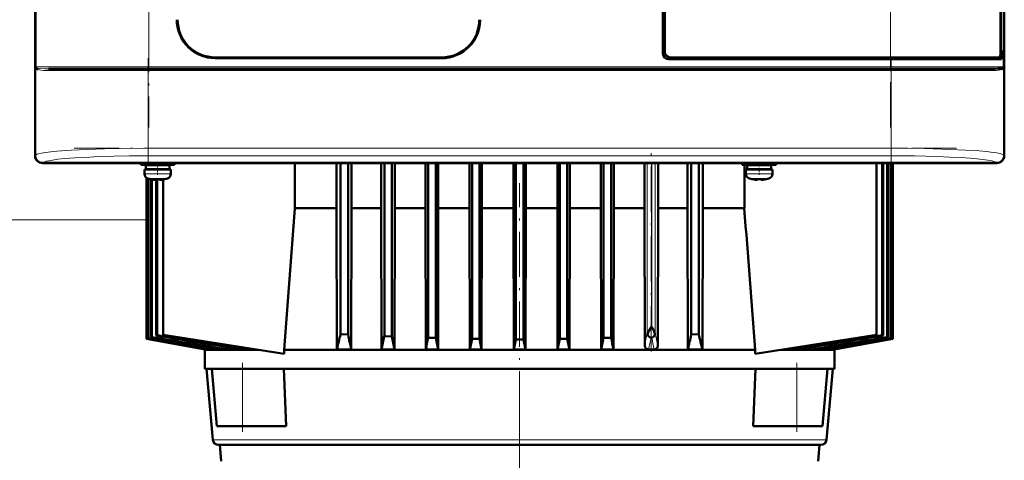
# Model space of a CAD drawing. Extents: x -1438 to 1837, y -1771 to 622.
# Tile 66 of 90: x 164 to 425, y 284 to 400. Entities that reach past the tile are written whole.
import ezdxf

# ---------------------------------------------------------------- set-up
doc = ezdxf.new("R2010")
doc.units = 0
doc.linetypes.add('DASHDOT', pattern=[18.5, 12, -3, 0.5, -3])

msp = doc.modelspace()

# ---------------------------------------------------------------- linework, layer by layer
at = {"color": 7, "lineweight": 50}
for p, q in [((168.32, 572.45), (168.32, 364.49)), ((425.26, 364.49), (425.26, 572.45)), ((334.79, 391.47), (334.79, 545.47)), ((335.29, 544.97), (335.29, 391.97)), ((424.25, 391.44), (424.25, 545.5)), ((424.37, 544.64), (424.37, 392.31)), ((168.29, 376.67), (168.29, 468.27)), ((425.29, 468.27), (425.29, 376.67)), ((424.25, 392.31), (424.37, 392.31)), ((424.57, 392.27), (424.25, 392.27)), ((424.37, 392.31), (424.57, 392.27)), ((424.57, 389.97), (424.57, 392.27)), ((216.09, 390.47), (276.09, 390.47)), ((276.09, 390.27), (216.09, 390.27)), ((395.08, 389.97), (336.29, 389.97)), ((336.79, 390.47), (395.08, 390.47)), ((424.01, 390.47), (395.08, 390.47)), ((395.08, 389.97), (424.57, 389.97)), ((424.01, 390.47), (424.26, 390.47)), ((424.09, 390.52), (424.26, 390.47)), ((424.26, 390.47), (424.26, 389.97)), ((168.7, 387.49), (168.68, 387.53)), ((168.73, 387.47), (168.7, 387.49)), ((171.83, 387.47), (178.41, 387.47)), ((188.92, 387.47), (177.55, 387.47)), ((178.41, 387.47), (198.5, 387.47)), ((198.5, 387.47), (395.08, 387.47)), ((395.08, 387.47), (421.75, 387.47)), ((424.85, 387.47), (424.84, 387.46)), ((424.88, 387.5), (424.85, 387.47)), ((424.91, 387.49), (424.85, 387.47)), ((424.91, 387.53), (424.88, 387.5)), ((424.88, 387.5), (424.88, 387.5)), ((424.91, 387.72), (424.96, 387.75)), ((424.91, 387.72), (424.95, 387.75)), ((168.32, 376.67), (168.29, 376.67)), ((168.3, 372.27), (168.3, 376.67)), ((425.29, 376.67), (425.26, 376.67)), ((425.29, 376.67), (425.29, 372.27)), ((168.29, 364.47), (168.29, 372.27)), ((168.29, 372.27), (168.32, 372.27)), ((425.26, 372.27), (425.29, 372.27)), ((425.29, 372.27), (425.29, 364.47)), ((183.09, 362.47), (170.29, 362.47)), ((423.27, 362.5), (170.31, 362.5)), ((183.09, 362.5), (183.09, 362.47)), ((187.49, 362.48), (183.09, 362.48)), ((187.49, 362.47), (187.49, 362.5)), ((300.09, 362.47), (187.49, 362.47)), ((196.3, 362.47), (196.3, 362.04)), ((200.8, 362.04), (196.3, 362.04)), ((197.3, 360.74), (197.3, 359.61)), ((197.3, 360.74), (200.8, 360.74)), ((200.8, 361.94), (197.65, 361.94)), ((197.65, 361.94), (197.65, 360.84)), ((200.8, 360.84), (197.65, 360.84)), ((197.82, 362.04), (197.82, 361.94)), ((197.82, 360.84), (197.82, 360.74)), ((197.86, 362.04), (197.86, 361.94)), ((197.86, 360.84), (197.86, 360.74)), ((198.23, 362.04), (198.23, 361.94)), ((198.23, 360.84), (198.23, 360.74)), ((198.35, 362.04), (198.35, 361.94)), ((198.35, 360.84), (198.35, 360.74)), ((198.8, 361.94), (198.8, 362.04)), ((198.8, 360.74), (198.8, 360.84)), ((200.8, 362.04), (205.3, 362.04)), ((200.8, 361.94), (203.95, 361.94)), ((200.8, 360.84), (203.95, 360.84)), ((204.3, 360.74), (200.8, 360.74)), ((202.8, 361.94), (202.8, 362.04)), ((202.8, 360.74), (202.8, 360.84)), ((203.95, 361.94), (203.95, 360.84)), ((204.3, 359.61), (204.3, 360.74)), ((205.3, 362.04), (205.3, 362.47)), ((237.21, 350.47), (237.21, 362.47)), ((248.24, 362.47), (248.24, 350.47)), ((249.28, 362.47), (249.28, 317.13)), ((251.28, 362.47), (251.28, 317.03)), ((252.24, 350.47), (252.24, 362.47)), ((260.07, 362.47), (260.07, 350.47)), ((260.91, 362.47), (260.91, 316.58)), ((262.91, 362.47), (262.91, 316.5)), ((263.7, 350.47), (263.7, 362.47)), ((271.82, 362.47), (271.82, 350.47)), ((272.53, 362.47), (272.53, 316.17)), ((274.53, 362.47), (274.53, 316.12)), ((275.22, 350.47), (275.22, 362.47)), ((283.52, 362.47), (283.52, 350.47)), ((284.16, 362.47), (284.16, 315.92)), ((286.16, 362.47), (286.16, 315.89)), ((286.78, 350.47), (286.78, 362.47)), ((295.17, 350.47), (295.17, 362.47)), ((295.77, 362.47), (295.77, 315.74)), ((297.8, 362.47), (297.8, 315.74)), ((298.39, 350.47), (298.39, 362.47)), ((300.09, 362.5), (300.09, 362.47)), ((304.49, 362.48), (300.09, 362.48)), ((304.49, 362.47), (304.49, 362.5)), ((413.09, 362.47), (304.49, 362.47)), ((306.78, 362.47), (306.78, 350.47)), ((307.41, 362.47), (307.41, 315.89)), ((309.41, 362.47), (309.41, 315.92)), ((310.05, 350.47), (310.05, 362.47)), ((318.35, 362.47), (318.35, 350.47)), ((319.03, 362.47), (319.03, 316.12)), ((321.03, 362.47), (321.03, 316.17)), ((321.75, 350.47), (321.75, 362.47)), ((329.87, 362.47), (329.87, 350.47)), ((333.5, 350.47), (333.5, 362.47)), ((341.33, 362.47), (341.33, 350.47)), ((342.28, 362.47), (342.28, 317.03)), ((344.28, 362.47), (344.28, 317.13)), ((345.32, 350.47), (345.32, 362.47)), ((355.8, 362.04), (355.8, 362.47)), ((355.8, 362.04), (360.3, 362.04)), ((356.36, 362.04), (356.36, 350.47)), ((356.8, 360.74), (360.3, 360.74)), ((356.8, 359.61), (356.8, 360.74)), ((360.3, 361.94), (357.15, 361.94)), ((357.15, 360.84), (357.15, 361.94)), ((357.15, 360.84), (360.3, 360.84)), ((358.3, 362.04), (358.3, 361.94)), ((358.3, 360.84), (358.3, 360.74)), ((364.8, 362.04), (360.3, 362.04)), ((363.45, 361.94), (360.3, 361.94)), ((363.45, 360.84), (360.3, 360.84)), ((360.3, 360.74), (363.8, 360.74)), ((362.3, 362.04), (362.3, 361.94)), ((362.3, 360.84), (362.3, 360.74)), ((363.45, 360.84), (363.45, 361.94)), ((363.8, 360.74), (363.8, 359.61)), ((364.8, 362.47), (364.8, 362.04)), ((391.38, 362.47), (391.38, 316.97)), ((392.87, 316.84), (392.87, 362.47)), ((393.15, 362.47), (393.15, 316.75)), ((394.27, 362.47), (394.27, 316.36)), ((394.47, 362.47), (394.47, 316.29)), ((395.22, 362.47), (395.22, 316.03)), ((395.33, 362.47), (395.33, 315.99)), ((395.71, 362.47), (395.71, 315.85)), ((395.74, 315.84), (395.74, 362.47)), ((395.74, 315.84), (395.74, 362.47)), ((413.09, 362.5), (413.09, 362.47)), ((417.49, 362.48), (413.09, 362.48)), ((417.49, 362.47), (417.49, 362.5)), ((423.29, 362.47), (417.49, 362.47)), ((197.82, 358.57), (197.82, 315.84)), ((197.86, 358.54), (197.86, 315.85)), ((198.23, 358.36), (198.23, 315.99)), ((198.35, 358.33), (198.35, 316.03)), ((198.87, 358.21), (198.87, 358.2)), ((199.1, 358.17), (199.1, 316.29)), ((199.29, 358.13), (199.29, 316.36)), ((200.3, 358.06), (200.3, 358.21)), ((200.42, 358.21), (200.42, 316.75)), ((200.69, 358.2), (200.69, 316.84)), ((201.3, 358.06), (201.3, 358.21)), ((202.27, 316.97), (202.27, 358.13)), ((202.73, 358.2), (202.72, 358.21)), ((358.37, 358.2), (358.37, 358.21)), ((359.8, 358.06), (359.8, 358.21)), ((360.8, 358.06), (360.8, 358.21)), ((362.22, 358.21), (362.22, 358.2)), ((237.21, 350.47), (248.24, 350.47)), ((248.24, 350.47), (248.33, 313.09)), ((252.24, 350.47), (252.15, 313.09)), ((252.24, 350.47), (260.07, 350.47)), ((260.07, 350.47), (260.15, 313.09)), ((263.7, 350.47), (263.62, 313.09)), ((263.7, 350.47), (271.82, 350.47)), ((271.82, 350.47), (271.89, 313.09)), ((275.22, 350.47), (275.14, 313.09)), ((275.22, 350.47), (283.52, 350.47)), ((283.52, 350.47), (283.59, 313.09)), ((286.78, 350.47), (286.71, 313.09)), ((286.78, 350.47), (295.17, 350.47)), ((295.17, 350.47), (295.24, 313.09)), ((298.39, 350.47), (298.32, 313.09)), ((298.39, 350.47), (306.78, 350.47)), ((306.78, 350.47), (306.85, 313.09)), ((310.05, 350.47), (309.98, 313.09)), ((310.05, 350.47), (318.35, 350.47)), ((318.35, 350.47), (318.42, 313.09)), ((321.75, 350.47), (321.67, 313.09)), ((321.75, 350.47), (329.87, 350.47)), ((329.87, 350.47), (329.94, 314.16)), ((333.5, 350.47), (333.42, 314.02)), ((333.5, 350.47), (335.86, 350.47)), ((335.86, 350.47), (341.33, 350.47)), ((341.33, 350.47), (341.41, 313.09)), ((345.32, 350.47), (345.23, 313.09)), ((345.32, 350.47), (356.36, 350.47)), ((331.17, 318.07), (331.74, 319.08)), ((198.35, 316.03), (198.23, 315.99)), ((199.29, 316.36), (199.1, 316.29)), ((200.69, 316.84), (200.42, 316.75)), ((234.36, 311.89), (202.27, 316.97)), ((251.28, 317.03), (249.28, 317.13)), ((262.91, 316.5), (260.91, 316.58)), ((274.53, 316.12), (272.53, 316.17)), ((275.14, 313.09), (274.53, 316.12)), ((283.59, 313.09), (284.16, 315.92)), ((286.16, 315.89), (284.16, 315.92)), ((286.71, 313.09), (286.16, 315.89)), ((306.85, 313.09), (307.41, 315.89)), ((309.41, 315.92), (307.41, 315.89)), ((309.98, 313.09), (309.41, 315.92)), ((318.42, 313.09), (319.03, 316.12)), ((321.03, 316.17), (319.03, 316.12)), ((331.55, 316.14), (331.62, 316.12)), ((344.28, 317.13), (342.28, 317.03)), ((359.2, 311.87), (391.38, 316.97)), ((392.87, 316.84), (393.15, 316.75)), ((394.27, 316.36), (394.47, 316.29)), ((395.22, 316.03), (395.33, 315.99)), ((197.86, 315.85), (197.82, 315.84)), ((213.29, 313.11), (197.82, 315.84)), ((213.4, 313.09), (197.82, 315.84)), ((213.61, 313.09), (197.86, 315.85)), ((213.63, 313.3), (213.61, 313.09)), ((215.51, 313.5), (215.49, 313.09)), ((219.19, 313.68), (219.16, 313.09)), ((224.95, 313.38), (224.94, 313.09)), ((295.77, 315.74), (295.24, 313.09)), ((295.77, 315.74), (297.8, 315.74)), ((297.8, 315.74), (298.32, 313.09)), ((368.61, 313.36), (368.63, 313.09)), ((374.37, 313.68), (374.4, 313.09)), ((378.05, 313.5), (378.08, 313.09)), ((379.94, 313.3), (379.95, 313.09)), ((395.71, 315.85), (379.95, 313.09)), ((395.74, 315.84), (380.17, 313.09)), ((395.74, 315.84), (395.71, 315.85)), ((213.29, 313.11), (213.28, 312.97)), ((213.28, 312.97), (227.53, 312.97)), ((213.28, 307.97), (213.28, 312.97)), ((213.61, 313.09), (213.4, 313.09)), ((214.81, 313.09), (215.49, 313.09)), ((217.91, 313.09), (219.16, 313.09)), ((222.91, 313.09), (224.94, 313.09)), ((336.81, 312.97), (234.36, 312.97)), ((234.36, 311.89), (234.36, 312.97)), ((248.33, 313.09), (252.15, 313.09)), ((260.15, 313.09), (263.62, 313.09)), ((271.89, 313.09), (275.14, 313.09)), ((283.59, 313.09), (286.71, 313.09)), ((295.24, 313.09), (298.32, 313.09)), ((306.85, 313.09), (309.98, 313.09)), ((318.42, 313.09), (321.67, 313.09)), ((330.99, 313.09), (332.48, 313.09)), ((359.2, 312.97), (336.81, 312.97)), ((341.41, 313.09), (345.23, 313.09)), ((359.2, 312.97), (359.2, 311.87)), ((380.28, 312.97), (366.12, 312.97)), ((368.63, 313.09), (370.66, 313.09)), ((374.4, 313.09), (375.65, 313.09)), ((378.08, 313.09), (378.76, 313.09)), ((379.95, 313.09), (380.17, 313.09)), ((380.28, 313.11), (380.28, 312.97)), ((380.28, 307.97), (380.28, 312.97)), ((222.65, 307.97), (213.28, 307.97)), ((215.42, 289.14), (213.78, 307.97)), ((215.18, 307.97), (223.28, 307.97)), ((216.51, 292.77), (215.18, 307.97)), ((223.28, 307.97), (233.61, 307.97)), ((336.81, 307.97), (233.61, 307.97)), ((234.27, 307.97), (234.87, 292.77)), ((359.95, 307.97), (336.81, 307.97)), ((358.69, 292.77), (359.3, 307.97)), ((359.95, 307.97), (370.28, 307.97)), ((370.28, 307.97), (378.39, 307.97)), ((380.28, 307.97), (370.92, 307.97)), ((377.06, 292.77), (378.39, 307.97)), ((378.14, 289.14), (379.79, 307.97)), ((216.51, 292.77), (223.28, 292.77)), ((234.87, 292.77), (223.28, 292.77)), ((370.28, 292.77), (358.69, 292.77)), ((377.06, 292.77), (370.28, 292.77)), ((216.92, 287.77), (301.08, 287.77)), ((217.66, 283.47), (217.28, 287.77)), ((301.08, 287.77), (376.65, 287.77)), ((375.91, 283.47), (376.28, 287.77))]:
    msp.add_line(p, q, dxfattribs=at)
at = {"color": 7, "linetype": 'DASHDOT', "lineweight": 18}
for p, q in [((198.5, 565.07), (198.5, 371.87)), ((395.08, 371.87), (395.08, 565.07)), ((198.33, 390.31), (198.33, 362.24)), ((395.25, 390.31), (395.25, 362.24)), ((178.64, 386.97), (414.95, 386.97)), ((178.85, 387.97), (414.74, 387.97)), ((178.64, 366.4), (414.95, 366.4)), ((331.62, 312.55), (331.62, 367.01)), ((296.78, 276.77), (296.78, 357.17)), ((296.79, 295.29), (296.79, 153.48))]:
    msp.add_line(p, q, dxfattribs=at)
at = {"color": 7, "lineweight": 18}
for p, q in [((168.58, 387.97), (168.58, 548.97)), ((198.5, 548.97), (198.5, 387.97)), ((425, 387.97), (425, 548.97)), ((395.08, 390.47), (395.08, 462.47)), ((395.08, 389.97), (395.08, 390.47)), ((395.08, 387.97), (395.08, 389.97)), ((168.4, 387.97), (168.4, 364.58)), ((168.4, 387.97), (168.58, 387.97)), ((178.07, 387.97), (168.58, 387.97)), ((168.61, 387.78), (168.63, 387.75)), ((172.27, 386.97), (177.89, 386.97)), ((177.89, 386.97), (198.33, 386.97)), ((198.5, 387.97), (178.07, 387.97)), ((198.33, 386.97), (198.33, 387.47)), ((198.33, 366.4), (198.33, 386.97)), ((395.25, 386.97), (198.33, 386.97)), ((198.5, 387.97), (395.08, 387.97)), ((198.5, 387.47), (198.5, 387.97)), ((425, 387.97), (395.08, 387.97)), ((395.08, 387.97), (395.08, 387.47)), ((395.25, 386.97), (395.25, 387.47)), ((395.25, 386.97), (421.31, 386.97)), ((395.25, 386.97), (395.25, 366.4)), ((425, 387.97), (425.18, 387.97)), ((425.18, 364.58), (425.18, 387.97)), ((198.33, 366.4), (395.25, 366.4)), ((198.33, 364.4), (198.33, 366.4)), ((395.25, 366.4), (395.25, 364.4)), ((168.32, 364.49), (168.4, 364.58)), ((395.25, 364.4), (198.33, 364.4)), ((425.18, 364.58), (425.26, 364.49)), ((170.4, 362.58), (170.31, 362.5)), ((330.62, 362.47), (330.62, 317.39)), ((331.74, 319.08), (331.74, 362.47)), ((331.8, 319.08), (331.8, 362.47)), ((332.69, 362.47), (332.69, 317.39)), ((423.27, 362.5), (423.18, 362.58)), ((200.76, 359.61), (197.3, 359.61)), ((198.22, 358.37), (200.77, 358.37)), ((200.76, 359.61), (200.8, 359.61)), ((200.77, 358.37), (200.8, 358.37)), ((200.8, 359.61), (204.3, 359.61)), ((200.8, 358.37), (203.37, 358.37)), ((360.3, 359.61), (356.8, 359.61)), ((360.3, 358.37), (357.72, 358.37)), ((360.33, 359.61), (360.3, 359.61)), ((360.32, 358.37), (360.3, 358.37)), ((362.87, 358.37), (360.32, 358.37)), ((363.8, 359.61), (360.33, 359.61)), ((197.82, 347.46), (136.79, 347.46)), ((331.8, 319.08), (331.74, 319.08)), ((331.81, 316.13), (331.62, 316.12)), ((223.28, 292.77), (223.28, 307.97)), ((370.28, 292.77), (370.28, 307.97)), ((301.16, 289.14), (215.42, 289.14)), ((335.79, 289.14), (301.16, 289.14)), ((378.14, 289.14), (335.79, 289.14))]:
    msp.add_line(p, q, dxfattribs=at)
at = {"color": 7, "linetype": 'DASHDOT', "lineweight": 18, "ltscale": 0.072885}
msp.add_line((200.8, 362.29), (200.8, 359.37), dxfattribs=at)
at = {"color": 7, "linetype": 'DASHDOT', "lineweight": 18, "ltscale": 0.085704}
msp.add_line((360.3, 362.76), (360.3, 359.33), dxfattribs=at)
at = {"color": 7, "linetype": 'DASHDOT', "lineweight": 18, "ltscale": 0.000926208}
msp.add_line((199.8, 358.07), (199.8, 358.03), dxfattribs=at)
at = {"color": 7, "linetype": 'DASHDOT', "lineweight": 18, "ltscale": 0.000743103}
msp.add_line((201.8, 358.03), (201.8, 358.06), dxfattribs=at)
at = {"color": 7, "linetype": 'DASHDOT', "lineweight": 18, "ltscale": 0.000761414}
msp.add_line((359.3, 358.06), (359.3, 358.03), dxfattribs=at)
at = {"color": 7, "linetype": 'DASHDOT', "lineweight": 18, "ltscale": 0.000958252}
msp.add_line((361.3, 358.07), (361.3, 358.03), dxfattribs=at)
at = {"color": 7, "linetype": 'DASHDOT', "lineweight": 18, "ltscale": 0.456}
for p, q in [((223.28, 291.25), (223.28, 309.49)), ((370.28, 291.25), (370.28, 309.49))]:
    msp.add_line(p, q, dxfattribs=at)
at = {"color": 7, "lineweight": 50}
for points in [[(216.09, 390.27), (214.92, 390.34), (213.77, 390.55), (212.65, 390.88), (211.57, 391.34), (211, 391.64), (210.45, 391.98), (209.75, 392.48), (209.1, 393.04), (208.5, 393.66), (207.77, 394.58), (207.15, 395.58), (206.65, 396.65), (206.27, 397.76), (206.06, 398.65), (205.93, 399.56), (205.89, 400.47)], [(286.29, 400.47), (286.22, 399.3), (286.02, 398.15), (285.68, 397.03), (285.22, 395.95), (284.92, 395.38), (284.58, 394.83), (284.08, 394.13), (283.52, 393.48), (282.9, 392.88), (281.98, 392.15), (280.98, 391.53), (279.92, 391.03), (278.8, 390.65), (277.91, 390.44), (277, 390.31), (276.09, 390.27)], [(424.01, 390.47), (424.05, 390.48), (424.08, 390.51), (424.13, 390.59), (424.21, 390.91), (424.25, 391.44)], [(421.75, 387.47), (422.82, 387.48), (423.7, 387.51), (424.37, 387.57), (424.77, 387.66), (424.91, 387.72)], [(199.8, 358.06), (200.13, 358.04), (200.24, 358.04), (200.28, 358.05), (200.29, 358.05), (200.29, 358.06), (200.3, 358.06), (200.3, 358.06)], [(201.34, 358.04), (201.31, 358.05), (201.3, 358.05), (201.3, 358.06), (201.3, 358.06)], [(201.8, 358.06), (201.6, 358.04), (201.36, 358.04), (201.31, 358.05), (201.3, 358.05), (201.3, 358.06), (201.3, 358.06), (201.3, 358.06)], [(359.3, 358.06), (359.49, 358.04), (359.73, 358.04), (359.78, 358.05), (359.79, 358.05), (359.79, 358.06), (359.8, 358.06), (359.8, 358.06)], [(360.85, 358.04), (360.81, 358.05), (360.8, 358.06), (360.8, 358.06), (360.8, 358.06), (360.8, 358.06)], [(361.3, 358.06), (360.97, 358.04), (360.85, 358.04), (360.81, 358.05), (360.8, 358.05), (360.8, 358.06), (360.8, 358.06), (360.8, 358.06)], [(330.7, 317.09), (330.88, 317.52), (331.17, 318.07)], [(330.7, 317.09), (330.78, 316.86), (330.89, 316.67), (331.16, 316.37), (331.35, 316.23), (331.55, 316.14)], [(332.66, 317.23), (332.6, 316.98), (332.51, 316.75), (332.34, 316.5), (332.13, 316.3), (331.83, 316.14), (331.81, 316.13)], [(332.32, 318.15), (332.57, 317.58), (332.66, 317.23)], [(329.94, 314.16), (330, 313.81), (330.18, 313.5), (330.42, 313.28), (330.7, 313.14), (330.99, 313.09)], [(333.42, 314.02), (333.37, 313.7), (333.21, 313.43), (333, 313.24), (332.74, 313.13), (332.48, 313.09)]]:
    msp.add_lwpolyline(points, dxfattribs=at)
at = {"color": 7, "lineweight": 18}
for points in [[(168.67, 387.72), (168.88, 387.64), (169.06, 387.6), (169.5, 387.54), (170.91, 387.48), (171.83, 387.47)], [(172.27, 386.97), (171.35, 386.98), (170.54, 387.02), (169.84, 387.09)], [(423.74, 387.09), (423.16, 387.03), (422.46, 386.99), (421.31, 386.97)], [(168.4, 364.58), (168.57, 364.69), (168.84, 364.8), (169.2, 364.91), (170.01, 365.09), (171.06, 365.26), (172.46, 365.43), (174.08, 365.59), (177.9, 365.87), (182.1, 366.09), (186.68, 366.24), (190.88, 366.34), (198.33, 366.4)], [(395.25, 366.4), (399.74, 366.38), (404.17, 366.31), (411.04, 366.1), (415.04, 365.91), (418.59, 365.67), (420.6, 365.49), (422.31, 365.29), (423.29, 365.14), (424.09, 364.98), (424.6, 364.85), (424.96, 364.71), (425.18, 364.58)], [(198.33, 364.4), (193.33, 364.37), (189.15, 364.29), (184.97, 364.17), (182.78, 364.07), (178.8, 363.85), (176.21, 363.65), (174.38, 363.46), (172.9, 363.26), (171.92, 363.1), (171.2, 362.93), (170.68, 362.75), (170.4, 362.58)], [(423.18, 362.58), (422.9, 362.76), (422.54, 362.88), (422.04, 363.02), (420.96, 363.22), (419.5, 363.42), (417.37, 363.65), (413.84, 363.91), (410.79, 364.07), (407.47, 364.21), (401.47, 364.35), (395.25, 364.4)]]:
    msp.add_lwpolyline(points, dxfattribs=at)
at = {"color": 7, "lineweight": 50}
for centre, radius, start, end in [((216.09, 400.47), 10.2, 179.9997, 270.0003), ((216.09, 400.47), 10, 180, 270), ((276.09, 400.47), 10, 270, 360), ((276.09, 400.47), 10.2, 269.9997, 0.0003), ((336.29, 391.47), 1.5, 180, 270), ((168.19, 387.54), 0.488, 357.928, 30.3047), ((169.07, 388.18), 0.607, 220.9525, 229.0552), ((168.19, 387.54), 0.486, 358.9892, 25.8179), ((168.76, 387.89), 0.197, 228.0416, 243.1921), ((168.24, 387.47), 0.494, 358.0841, 30.2339), ((168.24, 387.48), 0.491, 359.1792, 29.5717), ((169.13, 387.91), 0.601, 220.5195, 228.8199), ((169.46, 388.36), 1.15, 230.5708, 251.3512), ((424.24, 388.18), 0.937, 296.5194, 310.7967), ((425.34, 387.47), 0.494, 149.585, 181.0835), ((425.34, 387.48), 0.491, 150.312, 180.6913), ((425.39, 387.54), 0.485, 154.5515, 181.5258), ((425.4, 387.54), 0.49, 153.5328, 185.1478), ((170.29, 364.47), 2, 180.0019, 269.9981), ((198.6, 359.61), 1.3, 180, 253.3985), ((200.8, 366.99), 9, 253.3985, 257.6222), ((200.8, 366.99), 8.99, 257.6503, 263.6107), ((200.8, 366.99), 8.99, 257.6503, 263.6107), ((200.25, 362.08), 4.04, 263.5178, 266.839), ((200.8, 368.1), 9.9, 267.1058, 272.8956), ((200.8, 368.1), 9.9, 267.106, 272.8938), ((201.37, 361.62), 3.58, 272.1824, 275.7457), ((200.8, 366.99), 8.99, 276.3893, 282.3497), ((200.8, 366.99), 8.99, 276.3897, 282.3492), ((200.8, 366.99), 9, 282.3778, 286.6016), ((203, 359.61), 1.3, 286.6016, 360), ((358.1, 359.61), 1.3, 180, 253.3985), ((360.3, 366.99), 9, 253.3985, 257.6222), ((360.3, 366.99), 8.99, 257.6508, 263.6103), ((360.3, 366.99), 8.99, 257.6503, 263.6107), ((359.73, 361.84), 3.8, 263.4171, 267.729), ((360.3, 368.1), 9.9, 267.106, 272.8938), ((360.3, 368.1), 9.9, 267.1058, 272.8956), ((360.84, 362.08), 4.04, 273.1617, 276.4821), ((360.3, 366.99), 8.99, 276.3893, 282.3497), ((360.3, 366.99), 8.99, 276.3893, 282.3497), ((360.3, 366.99), 9, 282.3778, 286.6016), ((362.5, 359.61), 1.3, 286.6016, 360), ((20315.5, -1189.23), 20137.24, 175.614873, 175.721875), ((-19714.26, -1188.76), 20129.55, 4.278434, 4.385478), ((318.77, 311.26), 15.2, 26.9581, 30.9725), ((4816.15, 26708.86), 26793.82, 260.075521, 260.111502), ((1806.26, 9649.63), 9471.08, 260.225546, 260.330738), ((1485.64, 7826.42), 7619.53, 260.27917, 260.422693), ((881.42, 4402.18), 4142.37, 260.52188, 260.80037), ((793.35, 3893.68), 3625.75, 260.58795, 260.94795), ((573.8, 2649.44), 2362.25, 260.91244, 261.50741), ((68.45, 357.5), 185.28, 346.133, 347.4165), ((562.56, 383.88), 318.38, 192.1214, 192.8468), ((-100.16, 393.59), 369.18, 347.4056, 347.9598), ((934.35, 455.43), 685.67, 191.68999, 191.98097), ((-543.28, 483.89), 832.87, 348.16651, 348.38307), ((1136.89, 483.9), 832.92, 191.61688, 191.83342), ((331.37, 317.42), 0.751, 182.5977, 206.5142), ((331.95, 317.42), 0.737, 345.1268, 357.5993), ((31.06, 383.87), 318.32, 347.1531, 347.8786), ((525.11, 357.5), 185.28, 192.5835, 193.867), ((19.83, 2649.02), 2361.82, 278.49254, 279.08762), ((-199.79, 3893.68), 3625.75, 279.05205, 279.41205), ((-287.87, 4402.28), 4142.47, 279.19963, 279.47811), ((-892.07, 7826.42), 7619.53, 279.577309, 279.720832), ((-1212.69, 9649.63), 9471.08, 279.669264, 279.774456), ((-4222.58, 26708.86), 26793.82, 279.888499, 279.924481), ((216.92, 289.27), 1.5, 185, 270), ((376.65, 289.27), 1.5, 270, 355)]:
    msp.add_arc(centre, radius, start, end, dxfattribs=at)
at = {"color": 7, "lineweight": 18}
for centre, radius, start, end in [((169.73, 388.49), 1.43, 201.261, 222.235), ((169.34, 388.7), 1.19, 218.0427, 233.348), ((169.08, 387.97), 0.501, 179.9266, 201.6242), ((170.29, 390.71), 3.65, 250.8857, 262.9217), ((171.82, 387.05), 0.416, 40.2511, 89.1163), ((171.73, 386.97), 0.538, 359.56, 40.5306), ((421.85, 386.98), 0.541, 139.8745, 180.6369), ((421.75, 387.06), 0.407, 90.9607, 140.1899), ((423.09, 391.78), 4.74, 277.8836, 282.6789), ((423.5, 389.99), 2.89, 282.5525, 289.9044), ((423.95, 388.73), 1.56, 290.2088, 296.9282), ((423.85, 388.49), 1.43, 317.7632, 338.7386), ((424.24, 388.7), 1.19, 306.6567, 321.9524), ((-287.88, 445.87), 631.7, 347.96561, 348.26444), ((-470.75, 480.73), 819.08, 348.19018, 348.40666), ((638.28, 382.69), 313.62, 192.253, 192.8216), ((704.48, 396.51), 380.12, 192.0139, 192.5342)]:
    msp.add_arc(centre, radius, start, end, dxfattribs=at)
at = {"color": 7, "lineweight": 50}
for centre, major_axis, ratio, start_param, end_param in [((336.79, 391.97), (1.06, 1.06), 0.997265, 2.357564, 3.925621), ((336.79, 391.97), (-1.06, -1.06), 0.997265, 5.499157, 7.067214), ((170.32, 364.5), (1.42, 1.42), 0.995146, 2.358627, 3.924558), ((423.26, 364.5), (1.42, -1.42), 0.995146, 5.50022, 7.06615), ((423.29, 364.47), (1.41, 1.41), 0.999973, 3.927005, 5.497773)]:
    msp.add_ellipse(centre, major_axis=major_axis, ratio=ratio, start_param=start_param, end_param=end_param, dxfattribs=at)
at = {"color": 7, "lineweight": 18}
for centre, major_axis, ratio, start_param, end_param in [((424.51, 387.97), (0, 0.5), 0.997564, 4.254196, 4.712389), ((170.4, 364.58), (-1.41, 1.41), 0.995146, 0.787831, 2.353761), ((423.18, 364.58), (-1.41, -1.41), 0.995146, 0.787831, 2.353761)]:
    msp.add_ellipse(centre, major_axis=major_axis, ratio=ratio, start_param=start_param, end_param=end_param, dxfattribs=at)

doc.saveas('drawing.dxf')
